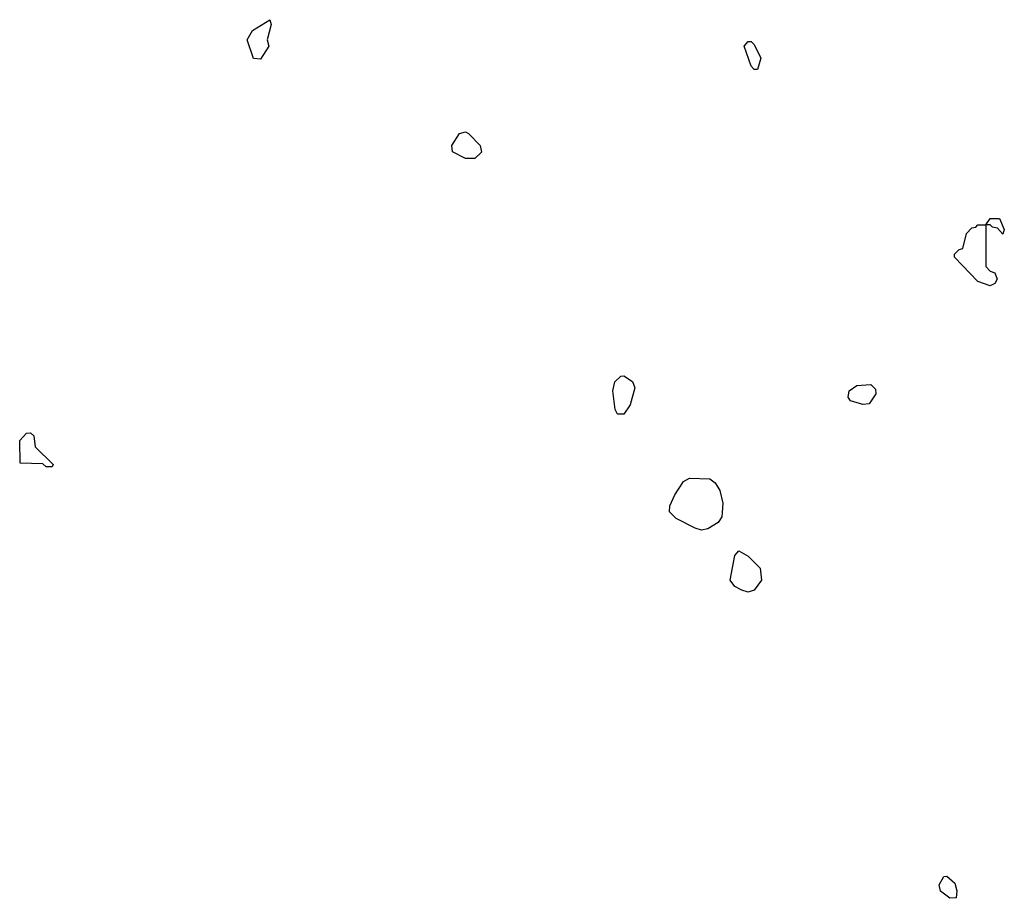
# Model space of a CAD drawing. Extents: x 2789571 to 2951634, y 860514 to 1033803.
# Tile 10 of 102: x 2799870 to 2803040, y 1019161 to 1021990. Entities that reach past the tile are written whole.
import ezdxf

# ---------------------------------------------------------------- set-up
doc = ezdxf.new("R2010")
doc.units = 0

msp = doc.modelspace()

# ---------------------------------------------------------------- linework, layer by layer
at = {"layer": '0CON05XD'}
for points in [[(2800645, 1021862.5), (2800622.5, 1021865), (2800602.5, 1021925), (2800620, 1021955), (2800675, 1021990), (2800680, 1021975), (2800666.7, 1021925), (2800672.5, 1021905), (2800645, 1021862.5)], [(2802245, 1021830), (2802235, 1021830), (2802225, 1021840), (2802202.5, 1021905), (2802215, 1021920), (2802225, 1021920), (2802235, 1021910), (2802256.4, 1021866.4), (2802245, 1021830)], [(2801335, 1021542.9), (2801305, 1021542.9), (2801263.3, 1021565), (2801261.2, 1021585), (2801285.9, 1021624.1), (2801305, 1021628.8), (2801315, 1021624), (2801352.5, 1021585), (2801356.9, 1021563.1), (2801335, 1021542.9)], [(2802995, 1021133.3), (2802955, 1021147.5), (2802880, 1021225), (2802880, 1021235), (2802895, 1021250), (2802907, 1021253), (2802918.3, 1021301.7), (2802935, 1021320), (2802948.3, 1021321.7), (2802955, 1021330), (2802980, 1021330), (2802995, 1021350), (2803025, 1021350), (2803040, 1021315), (2803035, 1021300), (2803018.3, 1021318.3), (2803001.7, 1021321.7), (2802995, 1021330), (2802980, 1021330), (2802980, 1021195), (2802995, 1021180), (2803010, 1021175), (2803017.5, 1021155), (2803009.3, 1021140.7), (2802995, 1021133.3)], [(2801815, 1020720), (2801795, 1020720), (2801787.5, 1020735), (2801780, 1020795), (2801786.4, 1020823.6), (2801805, 1020842.5), (2801815, 1020843.3), (2801842.5, 1020825), (2801850, 1020805), (2801835, 1020750), (2801815, 1020720)], [(2802585, 1020751.2), (2802545, 1020762.5), (2802537.5, 1020775), (2802540, 1020795), (2802565, 1020812.5), (2802610, 1020815), (2802625, 1020800), (2802626.7, 1020785), (2802605, 1020753.3), (2802585, 1020751.2)], [(2799975, 1020550), (2799955, 1020550), (2799945, 1020560), (2799871.7, 1020561.7), (2799870, 1020635), (2799891.7, 1020658.3), (2799905, 1020660), (2799915, 1020650), (2799920, 1020615), (2799978.3, 1020558.3), (2799975, 1020550)], [(2802065, 1020346.7), (2802045, 1020353.3), (2801983.9, 1020383.9), (2801962.5, 1020405), (2801963.3, 1020425), (2801979.3, 1020460.7), (2802006.7, 1020503.3), (2802026.1, 1020513.9), (2802091.7, 1020511.7), (2802108.8, 1020498.8), (2802123.9, 1020473.9), (2802133.9, 1020433.9), (2802130.5, 1020389.5), (2802118.8, 1020371.2), (2802085, 1020351.2), (2802065, 1020346.7)], [(2802215, 1020146.7), (2802195, 1020153.3), (2802172.5, 1020165), (2802157.5, 1020185), (2802172.5, 1020265), (2802185, 1020280), (2802215, 1020262.5), (2802253.9, 1020223.9), (2802258, 1020185), (2802235, 1020153.3), (2802215, 1020146.7)], [(2802865, 1019161.2), (2802834.3, 1019184.3), (2802830.8, 1019205), (2802845, 1019231.2), (2802855, 1019232), (2802880.3, 1019210.3), (2802887.1, 1019185), (2802885, 1019162.5), (2802865, 1019161.2)]]:
    msp.add_lwpolyline(points, dxfattribs=at)

doc.saveas('drawing.dxf')
